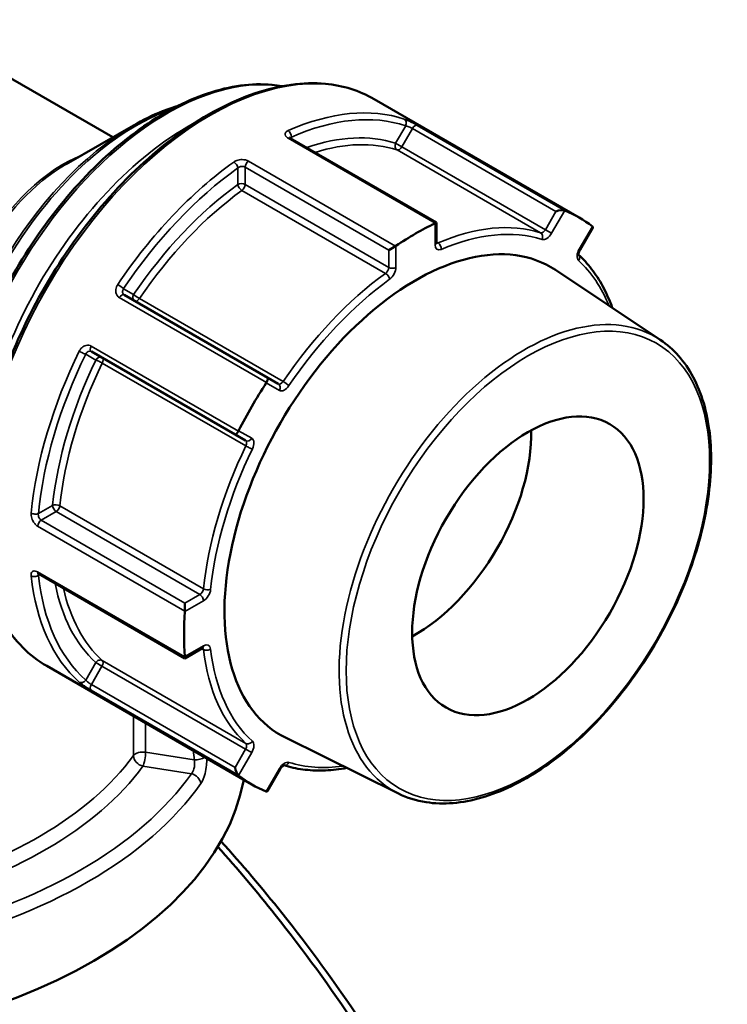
# Model space of a CAD drawing. Header units: millimetres. Extents: x 0 to 926, y 0 to 970.
# Tile 17 of 17: x 764 to 833, y 826 to 922. Entities that reach past the tile are written whole.
import ezdxf

# ---------------------------------------------------------------- set-up
doc = ezdxf.new("R2010")
doc.units = ezdxf.units.MM
doc.layers.add('Visible (ANSI)', color=7, linetype='Continuous', lineweight=50)
doc.layers.add('Visible Narrow (ANSI)', color=7, linetype='Continuous', lineweight=35)

msp = doc.modelspace()

# ---------------------------------------------------------------- linework, layer by layer
at = {"layer": 'Visible (ANSI)'}
for p, q in [((772.757, 910.383), (752.852, 921.875)), ((818.337, 902.542), (798.284, 914.12)), ((768.174, 907.737), (774.755, 911.537)), ((804.393, 902.05), (790.1, 910.302)), ((804.275, 901.982), (804.393, 902.05)), ((804.393, 900.071), (804.393, 902.05)), ((818.424, 899.391), (819.663, 901.537)), ((800.396, 899.742), (799.721, 899.352)), ((826.269, 890.581), (816.025, 897.407)), ((787.892, 886.865), (773.848, 894.973)), ((770.648, 889.43), (784.692, 881.322)), ((788.927, 886.267), (787.892, 886.865)), ((784.692, 881.322), (785.727, 880.725)), ((765.499, 867.691), (779.792, 859.439)), ((779.792, 864.834), (779.792, 864.054)), ((779.792, 859.439), (781.505, 860.429)), ((779.792, 859.575), (779.792, 859.439)), ((786.337, 847.117), (766.284, 858.695)), ((800.662, 846.228), (789.628, 851.687)), ((787.87, 846.471), (789.11, 848.617))]:
    msp.add_line(p, q, dxfattribs=at)
for centre, major_axis, ratio, start_param, end_param in [((816.326, 902.992), (-0.651, -0.174), 0.317837, 3.535152, 5.020129), ((802.337, 874.83), (16, 27.713), 0.57735, 6.19871, 6.367661), ((802.337, 874.83), (16, 27.713), 0.57735, 0.700923, 0.869874), ((819.026, 901.434), (0.651, 0.174), 0.317837, 5.975445, 6.505106), ((802.337, 874.83), (-13.207, -22.876), 0.57735, 3.104526, 6.320252), ((787.642, 886.432), (0.25, 0.433), 0.239146, 4.798209, 6.283185), ((802.337, 874.83), (16, 27.713), 0.57735, 1.486321, 1.655272), ((802.337, 874.83), (-8, -13.856), 0.57735, 0.757046, 2.384546), ((784.942, 881.755), (-0.25, -0.433), 0.239146, 0, 1.484977), ((802.337, 874.83), (16, 27.713), 0.57735, 2.271719, 2.44067), ((734.837, 850.692), (51, 0), 0.57735, 3.079689, 6.177011), ((784.942, 848.634), (0.174, -0.651), 0.317837, 4.404649, 5.889626), ((802.337, 874.83), (-16, -27.713), 0.57735, 6.19871, 6.367661), ((787.642, 847.075), (-0.174, 0.651), 0.317837, 2.919672, 3.449333)]:
    msp.add_ellipse(centre, major_axis=major_axis, ratio=ratio, start_param=start_param, end_param=end_param, dxfattribs=at)
msp.add_ellipse((813.326, 868.485), major_axis=(8, 13.856), ratio=0.57735, dxfattribs=at)
for points, knots in [([(760.695, 865.867), (760.285, 866.351), (759.909, 866.878), (758.548, 869.142), (757.852, 871.193), (757.15, 875.835), (757.156, 878.434), (757.875, 883.897), (758.59, 886.76), (760.651, 892.456), (761.996, 895.288), (765.181, 900.64), (767.02, 903.159), (771.009, 907.634), (773.159, 909.588), (777.563, 912.734), (779.815, 913.923), (784.198, 915.402), (786.329, 915.694), (788.627, 915.477), (788.955, 915.432), (789.278, 915.373)], [4.131017, 4.131017, 4.131017, 4.131017, 4.236488, 4.236488, 4.553095, 4.553095, 4.875486, 4.875486, 5.198296, 5.198296, 5.520616, 5.520616, 5.842752, 5.842752, 6.165131, 6.165131, 6.487996, 6.487996, 6.810029, 6.810029, 6.864557, 6.864557, 6.864557, 6.864557]), ([(766.284, 858.695), (764.577, 859.68), (763.14, 861.129), (760.931, 864.812), (760.171, 867.062), (759.408, 872.15), (759.417, 874.998), (760.21, 880.982), (760.994, 884.118), (763.255, 890.357), (764.731, 893.46), (768.222, 899.323), (770.237, 902.082), (774.608, 906.982), (776.964, 909.122), (781.786, 912.566), (784.251, 913.868), (789.047, 915.487), (791.377, 915.805), (795.252, 915.442), (796.86, 914.942), (798.284, 914.12)], [3.926991, 3.926991, 3.926991, 3.926991, 4.23737, 4.23737, 4.554304, 4.554304, 4.876498, 4.876498, 5.199061, 5.199061, 5.521175, 5.521175, 5.843122, 5.843122, 6.165292, 6.165292, 6.487906, 6.487906, 6.809768, 6.809768, 7.068583, 7.068583, 7.068583, 7.068583]), ([(774.755, 911.537), (775.704, 912.084), (776.656, 912.547), (778.101, 913.118), (778.601, 913.29), (779.097, 913.436)], [0, 0, 0, 0, 0.1570796, 0.1570796, 0.2407902, 0.2407902, 0.2407902, 0.2407902]), ([(790.1, 910.302), (790.081, 910.313), (790.065, 910.323), (790.043, 910.34), (790.036, 910.347), (790.032, 910.352), (790.032, 910.352), (790.032, 910.352)], [0, 0, 0, 0, 0.01571914, 0.01571914, 0.03143828, 0.03143828, 0.03790176, 0.03790176, 0.03790176, 0.03790176]), ([(804.402, 899.995), (804.402, 899.995), (804.402, 899.996), (804.4, 900.001), (804.398, 900.009), (804.394, 900.034), (804.393, 900.051), (804.393, 900.071)], [4.3319005, 4.3319005, 4.3319005, 4.3319005, 4.3982297, 4.3982297, 4.5553093, 4.5553093, 4.712389, 4.712389, 4.712389, 4.712389]), ([(818.293, 898.869), (818.293, 898.869), (818.293, 898.869), (818.293, 898.869), (818.289, 898.878), (818.284, 898.912), (818.283, 898.934), (818.285, 898.992), (818.289, 899.027), (818.305, 899.107), (818.318, 899.153), (818.353, 899.251), (818.376, 899.303), (818.409, 899.366), (818.416, 899.378), (818.424, 899.391)], [4.3319, 4.3319, 4.3319, 4.3319, 4.341594, 4.341594, 4.55851, 4.55851, 4.757664, 4.757664, 4.967828, 4.967828, 5.19515, 5.19515, 5.436922, 5.436922, 5.497787, 5.497787, 5.497787, 5.497787]), ([(821.577, 893.708), (821.547, 893.79), (821.518, 893.873), (821.24, 894.62), (820.955, 895.251), (820.31, 896.435), (819.951, 896.988), (819.168, 898.002), (818.745, 898.463), (818.29, 898.88)], [5.0385442, 5.0385442, 5.0385442, 5.0385442, 5.0516593, 5.0516593, 5.1585168, 5.1585168, 5.2653744, 5.2653744, 5.3706141, 5.3706141, 5.3706141, 5.3706141]), ([(826.269, 890.581), (827.585, 889.704), (828.675, 888.466), (830.322, 885.378), (830.866, 883.511), (831.342, 879.329), (831.264, 877.006), (830.491, 872.16), (829.795, 869.637), (827.86, 864.648), (826.622, 862.183), (823.73, 857.554), (822.075, 855.392), (818.513, 851.584), (816.605, 849.94), (812.719, 847.338), (810.741, 846.382), (806.917, 845.272), (805.068, 845.115), (802.413, 845.527), (801.502, 845.812), (800.662, 846.228)], [0.822465, 0.822465, 0.822465, 0.822465, 1.130728, 1.130728, 1.448043, 1.448043, 1.770997, 1.770997, 2.094142, 2.094142, 2.416742, 2.416742, 2.739188, 2.739188, 3.061964, 3.061964, 3.38527, 3.38527, 3.707101, 3.707101, 3.889924, 3.889924, 3.889924, 3.889924]), ([(765.421, 867.725), (765.421, 867.725), (765.422, 867.725), (765.428, 867.724), (765.437, 867.721), (765.463, 867.71), (765.479, 867.702), (765.499, 867.691)], [0.11960254, 0.11960254, 0.11960254, 0.11960254, 0.12606703, 0.12606703, 0.14178653, 0.14178653, 0.15750602, 0.15750602, 0.15750602, 0.15750602]), ([(781.505, 860.429), (781.523, 860.439), (781.538, 860.446), (781.561, 860.455), (781.569, 860.457), (781.575, 860.458), (781.575, 860.458), (781.575, 860.458)], [0, 0, 0, 0, 0.1570796, 0.1570796, 0.3141593, 0.3141593, 0.3804885, 0.3804885, 0.3804885, 0.3804885]), ([(789.11, 848.617), (789.139, 848.669), (789.172, 848.718), (789.242, 848.805), (789.277, 848.844), (789.345, 848.906), (789.377, 848.931), (789.431, 848.966), (789.453, 848.977), (789.484, 848.989), (789.494, 848.991), (789.496, 848.992), (789.497, 848.992), (789.497, 848.992)], [5.497787, 5.497787, 5.497787, 5.497787, 5.746839, 5.746839, 5.99095, 5.99095, 6.221046, 6.221046, 6.432559, 6.432559, 6.631789, 6.631789, 6.663674, 6.663674, 6.663674, 6.663674]), ([(789.485, 848.989), (790.074, 848.804), (790.685, 848.668), (791.954, 848.496), (792.613, 848.461), (793.96, 848.495), (794.649, 848.564), (795.436, 848.697), (795.522, 848.713), (795.608, 848.729)], [2.4833675, 2.4833675, 2.4833675, 2.4833675, 2.5886072, 2.5886072, 2.6954648, 2.6954648, 2.8023223, 2.8023223, 2.8154374, 2.8154374, 2.8154374, 2.8154374]), ([(817.337, 767.533), (817.337, 768.381), (817.317, 769.242), (817.277, 770.118), (817.019, 775.741), (815.924, 781.915), (811.7, 796.376), (808.137, 804.809), (799.513, 820.514), (794.643, 827.814), (787.341, 836.97), (785.356, 839.308), (783.321, 841.559)], [1.443307, 1.443307, 1.443307, 1.443307, 1.490362, 1.490362, 1.490362, 1.792779, 1.792779, 2.16896, 2.16896, 2.507558, 2.507558, 2.628359, 2.628359, 2.628359, 2.628359]), ([(783.011, 841.027), (784.935, 838.874), (786.813, 836.646), (794.164, 827.407), (799.162, 819.893), (807.996, 803.747), (811.636, 795.086), (815.932, 780.255), (817.037, 773.93), (817.283, 768.175), (817.406, 765.298), (817.316, 762.562), (816.712, 757.436), (816.198, 755.046), (814.759, 750.665), (813.833, 748.674), (811.591, 745.135), (810.276, 743.588), (807.812, 741.434), (806.769, 740.688), (805.656, 740.046)], [-2.619072, -2.619072, -2.619072, -2.619072, -2.507558, -2.507558, -2.16896, -2.16896, -1.792779, -1.792779, -1.490362, -1.490362, -1.490362, -1.339153, -1.339153, -1.187945, -1.187945, -1.036736, -1.036736, -0.885527, -0.885527, -0.787701, -0.787701, -0.787701, -0.787701])]:
    msp.add_open_spline(points, degree=3, knots=knots, dxfattribs=at)
for points in [[(816.93, 903.223), (816.922, 903.226), (816.914, 903.229), (816.906, 903.233)], [(804.275, 901.982), (804.266, 901.976), (804.256, 901.971), (804.246, 901.967)], [(819.648, 901.649), (819.643, 901.654), (819.637, 901.659), (819.63, 901.664)], [(800.428, 899.762), (800.418, 899.755), (800.407, 899.749), (800.396, 899.742)], [(787.766, 886.409), (787.759, 886.397), (787.752, 886.384), (787.744, 886.372)], [(785.044, 881.696), (785.038, 881.683), (785.031, 881.671), (785.023, 881.659)], [(779.792, 864.054), (779.792, 864.041), (779.791, 864.029), (779.79, 864.017)], [(779.79, 859.608), (779.791, 859.597), (779.792, 859.586), (779.792, 859.575)], [(785.023, 848.011), (785.031, 848.006), (785.038, 848), (785.044, 847.995)], [(787.744, 846.436), (787.752, 846.433), (787.759, 846.43), (787.766, 846.428)]]:
    msp.add_open_spline(points, degree=3, dxfattribs=at)
at = {"layer": 'Visible Narrow (ANSI)'}
for p, q in [((816.906, 903.233), (802.51, 911.544)), ((801.378, 911.505), (800.394, 909.8)), ((800.997, 909.452), (802.032, 911.245)), ((802.032, 911.245), (816.076, 903.137)), ((789.88, 910.293), (804.275, 901.982)), ((790.203, 910.242), (790.203, 910.398)), ((800.997, 909.452), (800.394, 909.8)), ((800.531, 909.149), (814.574, 901.041)), ((815.041, 901.344), (800.997, 909.452)), ((800.396, 899.742), (786.001, 908.053)), ((784.971, 907.377), (784.971, 905.77)), ((785.678, 907.46), (799.721, 899.352)), ((785.678, 905.77), (785.678, 907.46)), ((799.721, 897.662), (785.678, 905.77)), ((785.368, 905.186), (799.412, 897.079)), ((816.076, 903.137), (815.041, 901.344)), ((815.644, 900.996), (816.93, 903.223)), ((804.246, 901.967), (804.246, 899.867)), ((815.644, 900.996), (815.041, 901.344)), ((819.63, 901.664), (818.344, 899.437)), ((804.556, 900.048), (804.393, 900.142)), ((799.721, 899.352), (799.721, 897.662)), ((800.428, 897.662), (800.428, 899.762)), ((818.424, 899.391), (818.344, 899.437)), ((774.78, 895.012), (773.796, 895.58)), ((773.371, 894.72), (787.766, 886.409)), ((789.393, 886.503), (775.35, 894.611)), ((785.023, 881.659), (770.628, 889.97)), ((770.096, 889.172), (771.08, 888.604)), ((771.713, 888.31), (785.756, 880.203)), ((787.744, 886.372), (789.03, 885.63)), ((786.33, 880.954), (785.044, 881.696)), ((766.859, 874.399), (765.467, 873.596)), ((781.606, 866.239), (767.563, 874.346)), ((765.749, 872.942), (767.212, 873.787)), ((767.212, 873.787), (781.255, 865.679)), ((765.396, 872.365), (779.792, 864.054)), ((779.792, 864.834), (765.749, 872.942)), ((779.792, 859.575), (765.396, 867.886)), ((765.467, 867.554), (765.602, 867.632)), ((781.255, 865.679), (779.792, 864.834)), ((779.79, 864.017), (781.609, 865.067)), ((781.609, 860.658), (779.79, 859.608)), ((781.443, 860.393), (781.606, 860.299)), ((771.08, 859.027), (770.096, 857.323)), ((770.648, 856.886), (771.683, 858.678)), ((771.08, 859.027), (771.683, 858.678)), ((771.683, 858.678), (785.727, 850.571)), ((785.756, 851.127), (771.713, 859.234)), ((784.692, 848.778), (770.648, 856.886)), ((770.628, 856.322), (785.023, 848.011)), ((774.768, 853.796), (774.768, 849.932)), ((775.948, 850.265), (775.948, 853.115)), ((780.714, 849.528), (775.948, 850.265)), ((785.727, 850.571), (784.692, 848.778)), ((785.044, 847.995), (786.33, 850.222)), ((785.727, 850.571), (786.33, 850.222)), ((775.69, 848.891), (780.423, 848.158)), ((789.03, 848.663), (787.744, 846.436)), ((789.03, 848.663), (789.11, 848.617))]:
    msp.add_line(p, q, dxfattribs=at)
for centre, major_axis, ratio, start_param, end_param in [((782.284, 886.407), (-16, -27.713), 0.57735, 3.141593, 6.283185), ((778.041, 888.857), (-14.604, -25.294), 0.57735, 3.354914, 6.069864), ((775.005, 890.61), (12.8, 22.17), 0.57735, 0.587652, 2.553941), ((787.233, 883.55), (16, 27.713), 0.57735, 0.117732, 0.667666), ((787.587, 883.346), (15.75, 27.28), 0.57735, 0.117732, 0.667666), ((774.755, 890.754), (-12.727, -22.043), 0.57735, 3.926991, 5.497787), ((780.162, 887.632), (-14.604, -25.294), 0.57735, 3.882673, 5.542105), ((801.024, 911.709), (0.158, 0.474), 0.810844, 4.547778, 6.118574), ((802.282, 911.1), (0.25, 0.433), 0.57735, 0.08582, 1.570796), ((789.85, 910.602), (0.202, -0.458), 0.641169, 0.851617, 2.422413), ((787.587, 883.346), (14.773, 25.588), 0.57735, 0.125555, 0.586979), ((789.85, 909.869), (0.25, 0.433), 0.57735, 0, 0.699579), ((787.94, 883.141), (14.523, 25.155), 0.57735, 0.125555, 0.560574), ((800.747, 909.596), (-0.152, -0.476), 0.810069, 4.537111, 6.107907), ((800.747, 909.596), (-0.25, -0.433), 0.57735, 0.125555, 1.570796), ((767.924, 894.698), (-8, -13.856), 0.57735, 3.765918, 5.65886), ((768.174, 894.553), (8.073, 13.983), 0.57735, 0.785398, 2.356194), ((787.233, 883.55), (-16, -27.713), 0.57735, 4.044723, 4.594657), ((784.617, 907.581), (-0.291, 0.407), 0.505538, 3.874664, 5.445461), ((786.031, 907.664), (-0.25, -0.433), 0.57735, 4.01281, 5.497787), ((787.587, 883.346), (15.75, 27.28), 0.57735, 0.90313, 1.453064), ((787.587, 883.346), (-14.773, -25.588), 0.57735, 4.052546, 4.586834), ((785.324, 905.566), (-0.5, 0), 0.57735, 3.926991, 5.497787), ((785.324, 905.566), (0.293, -0.405), 0.500507, 3.871623, 5.442419), ((785.324, 905.566), (0.25, 0.433), 0.57735, 4.052546, 5.497787), ((787.94, 883.141), (14.523, 25.155), 0.57735, 0.910953, 1.445241), ((801.984, 875.034), (14.523, 25.155), 0.57735, 0.125555, 0.659843), ((802.337, 874.83), (14.273, 24.722), 0.57735, 0.125555, 0.659843), ((814.791, 901.488), (-0.25, -0.433), 0.57735, 0.125555, 1.570796), ((814.357, 900.593), (0.152, 0.476), 0.810069, 4.537111, 6.107907), ((815.144, 901.284), (-0.5, -0.866), 0.57735, 0.125555, 1.570796), ((803.893, 900.071), (0.5, 0), 0.57735, 5.497787, 6.283185), ((804.6, 900.479), (-0.25, -0.433), 0.57735, 0.167906, 0.659843), ((804.511, 899.618), (0.198, -0.459), 0.645105, 0.856571, 2.427367), ((804.953, 900.275), (-0.5, -0.866), 0.57735, 5.497787, 6.943028), ((818.844, 899.148), (-0.5, -0.866), 0.57735, 4.712389, 6.15763), ((817.932, 898.529), (0.337, 0.37), 0.810069, 4.887667, 6.207808), ((802.337, 874.83), (14.273, 24.722), 0.57735, 5.857165, 6.15763), ((799.367, 897.458), (-0.25, -0.433), 0.57735, 0.910953, 2.356194), ((800.074, 897.866), (0.5, 0), 0.57735, 3.926991, 5.497787), ((799.721, 897.254), (0.5, 0.866), 0.57735, 4.052546, 5.497787), ((801.984, 875.034), (-14.523, -25.155), 0.57735, 4.052546, 4.586834), ((802.337, 874.83), (14.273, 24.722), 0.57735, 0.910953, 1.445241), ((799.456, 896.699), (-0.293, 0.405), 0.500507, 3.871623, 5.442419), ((773.442, 895.784), (0.415, -0.279), 0.095906, 0.618758, 2.189554), ((773.598, 894.54), (0.25, 0.433), 0.57735, 0, 1.484977), ((775.133, 894.808), (-0.25, -0.433), 0.816497, 4.712389, 6.283185), ((775.133, 894.808), (-0.414, 0.281), 0.102246, 0.61921, 2.190006), ((775.133, 894.808), (-0.25, -0.433), 0.57735, 0, 1.445241), ((812.991, 868.679), (12.812, 22.192), 0.57735, 6.246119, 9.461844), ((787.233, 883.55), (-16, -27.713), 0.57735, 4.830121, 5.380055), ((769.742, 889.376), (-0.449, 0.22), 0.095906, 0.952038, 2.522835), ((770.898, 889.863), (-0.25, -0.433), 0.57735, 4.798209, 6.283185), ((787.587, 883.346), (15.75, 27.28), 0.57735, 1.688528, 2.238462), ((787.587, 883.346), (-14.773, -25.588), 0.57735, 4.837944, 5.372232), ((771.433, 888.399), (0.25, 0.433), 0.816497, 0, 1.570796), ((771.433, 888.399), (0.45, -0.218), 0.102246, 0.951586, 2.522383), ((771.433, 888.399), (0.25, 0.433), 0.57735, 4.837944, 6.283185), ((787.94, 883.141), (14.523, 25.155), 0.57735, 1.696352, 2.230639), ((789.177, 886.7), (-0.25, -0.433), 0.57735, 0, 1.445241), ((788.677, 885.834), (0.25, 0.433), 0.816497, 4.712389, 6.283185), ((789.53, 886.496), (-0.5, -0.866), 0.57735, 0, 1.445241), ((789.61, 886.305), (0.414, -0.281), 0.102246, 0.61921, 2.190006), ((785.977, 881.158), (-0.25, -0.433), 0.816497, 0, 1.570796), ((785.83, 880.087), (0.5, 0.866), 0.57735, 4.837944, 6.283185), ((801.984, 875.034), (-14.523, -25.155), 0.57735, 4.837944, 5.372232), ((802.337, 874.83), (14.273, 24.722), 0.57735, 1.696352, 2.230639), ((785.477, 880.292), (0.25, 0.433), 0.57735, 4.837944, 6.283185), ((786.035, 880.114), (-0.45, 0.218), 0.102246, 0.951586, 2.522383), ((767.212, 874.195), (-0.497, 0.051), 0.500507, 3.982359, 5.553155), ((767.212, 874.195), (0.25, -0.433), 0.57735, 3.926991, 5.497787), ((767.212, 874.195), (0.25, 0.433), 0.57735, 3.926991, 5.372232), ((765.114, 873.8), (0.498, -0.048), 0.505538, 3.979317, 5.550114), ((765.749, 872.534), (-0.25, -0.433), 0.57735, 3.926991, 5.411968), ((765.114, 867.758), (-0.497, -0.054), 0.641169, 0.719179, 2.289976), ((787.233, 883.55), (-16, -27.713), 0.57735, 5.615519, 6.165453), ((765.749, 868.124), (-0.25, -0.433), 0.57735, 5.583607, 6.283185), ((787.587, 883.346), (-15.75, -27.28), 0.57735, 5.615519, 6.165453), ((787.587, 883.346), (-14.773, -25.588), 0.57735, 5.696206, 6.15763), ((787.94, 883.141), (-14.523, -25.155), 0.57735, 5.722611, 6.15763), ((781.255, 866.087), (-0.25, -0.433), 0.57735, 0.785398, 2.230639), ((781.255, 865.271), (-0.25, 0.433), 0.57735, 3.926991, 5.497787), ((781.957, 866.39), (0.497, -0.051), 0.500507, 3.982359, 5.553155), ((781.609, 865.883), (0.5, 0.866), 0.57735, 3.926991, 5.372232), ((781.255, 860.862), (0.25, -0.433), 0.57735, 0, 0.785398), ((781.609, 859.841), (0.5, 0.866), 0.57735, 5.623342, 7.068583), ((781.255, 860.045), (0.25, 0.433), 0.57735, 5.623342, 6.11528), ((781.957, 860.552), (-0.497, -0.058), 0.645105, 0.714225, 2.285022), ((801.984, 875.034), (-14.523, -25.155), 0.57735, 5.623342, 6.15763), ((802.337, 874.83), (-14.273, -24.722), 0.57735, 5.623342, 6.15763), ((771.433, 858.823), (0.337, 0.37), 0.810069, 0.175278, 1.746075), ((771.433, 858.823), (0.25, 0.433), 0.57735, 4.712389, 6.15763), ((769.742, 857.527), (-0.332, -0.374), 0.810844, 0.164611, 1.735407), ((770.898, 856.741), (-0.25, -0.433), 0.57735, 4.712389, 6.197366), ((785.477, 850.715), (0.25, 0.433), 0.57735, 4.712389, 6.15763), ((786.035, 851.538), (-0.337, -0.37), 0.810069, 0.175278, 1.746075), ((785.83, 850.511), (0.5, 0.866), 0.57735, 4.712389, 6.15763), ((734.837, 859.673), (-43.35, 0), 0.57735, 1.986567, 2.741814), ((775.69, 849.707), (-1, 0), 0.57735, 4.45059, 5.883406), ((775.69, 849.707), (0.807, -0.591), 0.752113, 3.644768, 5.215564), ((775.69, 849.707), (0.153, 0.988), 0.211325, 3.773507, 5.344303), ((780.973, 850.085), (0.995, 0.102), 0.556655, 4.392787, 5.520126), ((789.53, 848.375), (0.5, 0.866), 0.57735, 0.125555, 1.570796), ((789.61, 849.474), (-0.152, -0.476), 0.810069, 0.075377, 1.395518), ((802.337, 874.83), (-14.273, -24.722), 0.57735, 0.125555, 0.42602), ((734.837, 858.857), (44.35, 0), 0.57735, 5.119152, 5.883406), ((734.837, 858.857), (49.209, 0), 0.57735, 5.09847, 5.897105), ((780.423, 847.342), (-0.818, 0.576), 0.756396, 3.718196, 5.201726), ((734.837, 858.111), (50.205, 0), 0.57735, 5.09847, 5.897105)]:
    msp.add_ellipse(centre, major_axis=major_axis, ratio=ratio, start_param=start_param, end_param=end_param, dxfattribs=at)
msp.add_ellipse((813.326, 868.485), major_axis=(12.563, 21.759), ratio=0.57735, dxfattribs=at)
for points, knots in [([(802.51, 911.544), (802.474, 911.565), (802.436, 911.586), (802.232, 911.7), (802.037, 911.803), (801.705, 911.965), (801.564, 912.03), (801.368, 912.111), (801.3, 912.137), (801.243, 912.156)], [-0.1575067, -0.1575067, -0.1575067, -0.1575067, -0.1422905, -0.1422905, -0.0790503, -0.0790503, -0.030404, -0.030404, 0, 0, 0, 0]), ([(789.891, 911.031), (789.861, 911.018), (789.833, 911.004), (789.697, 910.924), (789.625, 910.84), (789.581, 910.68), (789.59, 910.607), (789.654, 910.481), (789.698, 910.428), (789.792, 910.349), (789.834, 910.32), (789.88, 910.293)], [-0.1575054, -0.1575054, -0.1575054, -0.1575054, -0.1448986, -0.1448986, -0.0918371, -0.0918371, -0.0510206, -0.0510206, -0.0196233, -0.0196233, 0, 0, 0, 0]), ([(801.378, 911.505), (801.409, 911.5), (801.445, 911.493), (801.549, 911.464), (801.622, 911.438), (801.793, 911.368), (801.892, 911.321), (801.995, 911.266), (802.015, 911.255), (802.032, 911.245)], [0, 0, 0, 0, 0.030404, 0.030404, 0.0790503, 0.0790503, 0.1422905, 0.1422905, 0.1575067, 0.1575067, 0.1575067, 0.1575067]), ([(790.076, 910.316), (790.093, 910.343), (790.123, 910.365), (790.175, 910.388), (790.188, 910.393), (790.203, 910.398)], [0.10638724, 0.10638724, 0.10638724, 0.10638724, 0.14489859, 0.14489859, 0.15750537, 0.15750537, 0.15750537, 0.15750537]), ([(786.001, 908.053), (785.842, 908.145), (785.628, 908.198), (785.219, 908.204), (785.029, 908.172), (784.755, 908.071), (784.658, 908.021), (784.576, 907.962)], [-0.157506, -0.157506, -0.157506, -0.157506, -0.090255, -0.090255, -0.0347135, -0.0347135, 0, 0, 0, 0]), ([(784.971, 907.377), (785.011, 907.411), (785.059, 907.441), (785.194, 907.503), (785.289, 907.524), (785.492, 907.53), (785.598, 907.506), (785.678, 907.46)], [0, 0, 0, 0, 0.0347135, 0.0347135, 0.090255, 0.090255, 0.157506, 0.157506, 0.157506, 0.157506]), ([(773.223, 895.979), (773.202, 895.947), (773.182, 895.914), (773.078, 895.723), (773.031, 895.551), (773.024, 895.26), (773.047, 895.138), (773.131, 894.95), (773.181, 894.877), (773.281, 894.78), (773.324, 894.747), (773.371, 894.72)], [-0.1575053, -0.1575053, -0.1575053, -0.1575053, -0.1461087, -0.1461087, -0.0926041, -0.0926041, -0.0514467, -0.0514467, -0.0197872, -0.0197872, 0, 0, 0, 0]), ([(773.848, 894.973), (773.825, 894.986), (773.804, 895.002), (773.754, 895.05), (773.73, 895.086), (773.69, 895.177), (773.68, 895.236), (773.689, 895.377), (773.716, 895.459), (773.773, 895.55), (773.784, 895.565), (773.796, 895.58)], [0, 0, 0, 0, 0.0197872, 0.0197872, 0.0514467, 0.0514467, 0.0926041, 0.0926041, 0.1461087, 0.1461087, 0.1575053, 0.1575053, 0.1575053, 0.1575053]), ([(770.628, 889.97), (770.592, 889.99), (770.554, 890.008), (770.353, 890.077), (770.167, 890.067), (769.86, 889.936), (769.734, 889.842), (769.566, 889.646), (769.51, 889.56), (769.465, 889.468)], [-0.1575067, -0.1575067, -0.1575067, -0.1575067, -0.1422905, -0.1422905, -0.0790503, -0.0790503, -0.030404, -0.030404, 0, 0, 0, 0]), ([(770.096, 889.172), (770.115, 889.219), (770.14, 889.262), (770.217, 889.363), (770.275, 889.411), (770.422, 889.478), (770.512, 889.484), (770.612, 889.449), (770.63, 889.44), (770.648, 889.43)], [0, 0, 0, 0, 0.030404, 0.030404, 0.0790503, 0.0790503, 0.1422905, 0.1422905, 0.1575067, 0.1575067, 0.1575067, 0.1575067]), ([(764.763, 873.645), (764.759, 873.609), (764.757, 873.571), (764.759, 873.371), (764.795, 873.195), (764.911, 872.902), (764.98, 872.781), (765.12, 872.593), (765.188, 872.521), (765.304, 872.424), (765.35, 872.392), (765.396, 872.365)], [-0.1575054, -0.1575054, -0.1575054, -0.1575054, -0.1448986, -0.1448986, -0.0918371, -0.0918371, -0.0510206, -0.0510206, -0.0196233, -0.0196233, 0, 0, 0, 0]), ([(765.749, 872.942), (765.725, 872.955), (765.703, 872.971), (765.646, 873.02), (765.613, 873.057), (765.546, 873.152), (765.515, 873.214), (765.465, 873.363), (765.453, 873.454), (765.461, 873.557), (765.464, 873.577), (765.467, 873.596)], [0, 0, 0, 0, 0.0196233, 0.0196233, 0.0510206, 0.0510206, 0.0918371, 0.0918371, 0.1448986, 0.1448986, 0.1575054, 0.1575054, 0.1575054, 0.1575054]), ([(765.396, 867.886), (765.238, 867.978), (765.085, 868.007), (764.875, 867.936), (764.808, 867.859), (764.758, 867.679), (764.753, 867.597), (764.763, 867.507)], [-0.157506, -0.157506, -0.157506, -0.157506, -0.090255, -0.090255, -0.0347135, -0.0347135, 0, 0, 0, 0]), ([(765.467, 867.554), (765.458, 867.595), (765.456, 867.633), (765.464, 867.679), (765.468, 867.693), (765.474, 867.705)], [0, 0, 0, 0, 0.03471345, 0.03471345, 0.05111688, 0.05111688, 0.05111688, 0.05111688]), ([(769.465, 857.114), (769.482, 857.099), (769.5, 857.083), (769.613, 856.989), (769.739, 856.895), (769.988, 856.723), (770.105, 856.645), (770.309, 856.514), (770.397, 856.46), (770.532, 856.379), (770.581, 856.349), (770.628, 856.322)], [-0.1575053, -0.1575053, -0.1575053, -0.1575053, -0.1461087, -0.1461087, -0.0926041, -0.0926041, -0.0514467, -0.0514467, -0.0197872, -0.0197872, 0, 0, 0, 0]), ([(770.648, 856.886), (770.625, 856.899), (770.6, 856.914), (770.534, 856.956), (770.491, 856.985), (770.392, 857.054), (770.336, 857.096), (770.219, 857.193), (770.161, 857.247), (770.111, 857.304), (770.103, 857.313), (770.096, 857.323)], [0, 0, 0, 0, 0.0197872, 0.0197872, 0.0514467, 0.0514467, 0.0926041, 0.0926041, 0.1461087, 0.1461087, 0.1575053, 0.1575053, 0.1575053, 0.1575053]), ([(780.714, 849.528), (780.725, 849.472), (780.734, 849.413), (780.748, 849.252), (780.749, 849.148), (780.733, 848.905), (780.71, 848.766), (780.618, 848.44), (780.53, 848.269), (780.423, 848.158)], [0, 0, 0, 0, 0.0398263, 0.0398263, 0.1035483, 0.1035483, 0.1863869, 0.1863869, 0.314811, 0.314811, 0.314811, 0.314811]), ([(781.346, 847.197), (781.511, 847.43), (781.658, 847.782), (781.827, 848.443), (781.875, 848.722), (781.924, 849.208), (781.933, 849.417), (781.93, 849.629), (781.929, 849.646), (781.929, 849.662)], [-0.314811, -0.314811, -0.314811, -0.314811, -0.1863869, -0.1863869, -0.1035483, -0.1035483, -0.0398263, -0.0398263, -0.0344611, -0.0344611, -0.0344611, -0.0344611])]:
    msp.add_open_spline(points, degree=3, knots=knots, dxfattribs=at)
msp.add_open_spline([(780.623, 850.416), (780.653, 850.12), (780.684, 849.824), (780.714, 849.528)], degree=3, dxfattribs=at)

doc.saveas('drawing.dxf')
